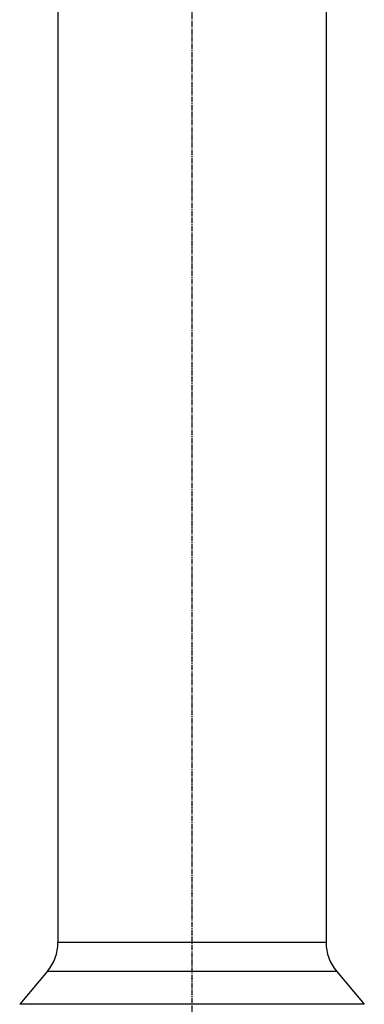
# Model space of a CAD drawing. Header units: millimetres. Extents: x 0 to 5219, y 0 to 2970.
# Tile 116 of 232: x 255 to 371, y 1639 to 1970. Entities that reach past the tile are written whole.
import ezdxf

# ---------------------------------------------------------------- set-up
doc = ezdxf.new("R2010")
doc.units = ezdxf.units.MM
doc.header["$LTSCALE"] = 0.2
doc.linetypes.add('CENTER2', pattern=[1.125, 0.75, -0.125, 0.125, -0.125])
doc.layers.add('02_Center Line', color=1, linetype='CENTER2')

# ---------------------------------------------------------------- blocks, each defined once
blk = doc.blocks.new('A$C9d85a397')
for p, q in [((-5.9, 1323), (-5.9, 919.1)), ((84.1, 1323), (84.1, 919.1)), ((84.1, 919.1), (-5.9, 919.1)), ((-9.41, 909.46), (-18.73, 898.35)), ((-9.41, 909.46), (87.61, 909.46)), ((87.61, 909.46), (96.93, 898.35)), ((96.93, 898.35), (-18.73, 898.35))]:
    blk.add_line(p, q)
for centre, start, end in [((-20.9, 919.1), 320, 0), ((99.1, 919.1), 180, 220)]:
    blk.add_arc(centre, 15, start, end)
at = {"layer": '02_Center Line', "ltscale": 11.288275}
blk.add_line((39.1, 1438.98), (39.1, 742.26), dxfattribs=at)

msp = doc.modelspace()

# ---------------------------------------------------------------- block references
msp.add_blockref('A$C9d85a397', (274.157, 740.896))

doc.saveas('drawing.dxf')
